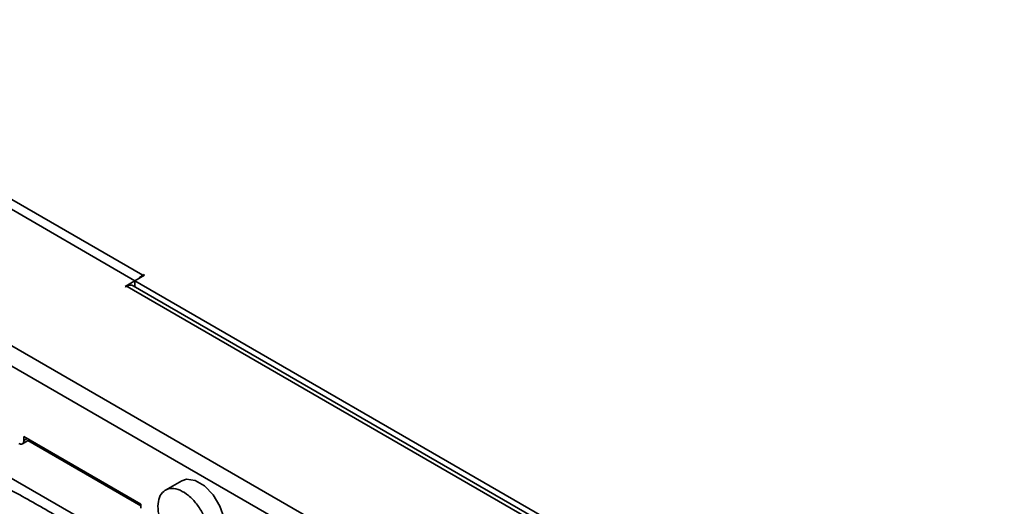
# Model space of a CAD drawing. Header units: millimetres. Extents: x 0 to 420, y 0 to 297.
# Tile 92 of 119: x 269 to 305, y 140 to 157. Entities that reach past the tile are written whole.
import ezdxf

# ---------------------------------------------------------------- set-up
doc = ezdxf.new("R2010")
doc.units = ezdxf.units.MM

msp = doc.modelspace()

# ---------------------------------------------------------------- linework, layer by layer
at = {"color": 7, "linetype": 'Continuous', "lineweight": 35}
for p, q in [((273.1213, 147.8039), (256.7164, 157.2743)), ((258.8023, 156.4374), (273.4041, 148.008)), ((257.2997, 151.9982), (338.3873, 105.1874)), ((338.0691, 104.6363), (256.9816, 151.4471)), ((273.1213, 147.8039), (273.4748, 148.008)), ((273.4041, 148.008), (273.4395, 148.0284)), ((273.4748, 148.008), (273.4395, 148.0284)), ((273.4395, 147.9876), (273.4395, 148.0284)), ((273.1213, 147.8039), (272.7677, 147.5998)), ((291.2136, 137.1442), (273.0634, 147.6221)), ((291.4, 137.2519), (273.1213, 147.8039)), ((273.1213, 147.5887), (273.1213, 147.8039)), ((272.7677, 147.5998), (272.8031, 147.5794)), ((272.8384, 147.5998), (272.8031, 147.5794)), ((272.8384, 147.5998), (291.0464, 137.0886)), ((269.0389, 141.8925), (269.2877, 142.0362)), ((273.3334, 139.7007), (269.0907, 142.1499)), ((269.0907, 142.1499), (269.0907, 142.007)), ((273.3334, 139.6394), (269.2346, 142.0055)), ((271.5875, 138.934), (268.6292, 140.6418)), ((274.8202, 140.5505), (274.2295, 140.2095)), ((273.3334, 139.5578), (273.3334, 139.7007))]:
    msp.add_line(p, q, dxfattribs=at)
at = {"color": 8, "linetype": 'Continuous', "lineweight": 35}
for p, q in [((273.4041, 147.9672), (273.4041, 148.008)), ((269.0907, 142.007), (269.2145, 142.0784))]:
    msp.add_line(p, q, dxfattribs=at)
at = {"color": 7, "linetype": 'Continuous', "lineweight": 35, "flags": 128}
msp.add_lwpolyline([(274.8202, 140.5505), (274.993, 140.6074), (275.309, 140.5627), (275.6469, 140.3643), (275.9608, 140.039), (276.2085, 139.6307), (276.3564, 139.1946), (276.3847, 138.7896), (276.2894, 138.4703), (276.1201, 138.2988)], dxfattribs=at)
at = {"color": 7, "linetype": 'Continuous', "lineweight": 35}
for centre, radius, start, end in [((273.706, 147.5084), 0.5838, 121.1428, 140.07244), ((272.9702, 147.4158), 0.2263, 65.69297, 125.61752), ((268.983, 141.9895), 0.1092, 230.79537, 9.21372)]:
    msp.add_arc(centre, radius, start, end, dxfattribs=at)
for points, knots in [([(268.2772, 140.3976), (268.7847, 140.1214), (269.7995, 139.5691), (270.7798, 138.9697), (271.27, 138.6699)], [0, 0, 0, 0, 0.4999912, 1, 1, 1, 1]), ([(274.053, 139.0958), (274.1074, 138.9622), (274.2162, 138.695), (274.4792, 138.3377), (274.7806, 138.0646), (275.0949, 137.9064), (275.3844, 137.8809), (275.6172, 137.991), (275.7667, 138.2242), (275.8162, 138.5544), (275.7601, 138.9442), (275.6046, 139.3497), (275.3675, 139.7253), (275.0753, 140.0285), (274.761, 140.2251), (274.46, 140.2931), (274.2064, 140.2247), (274.0284, 140.0276), (273.9476, 139.7243), (273.9645, 139.395), (274.0284, 139.1789), (274.053, 139.0958)], [0, 0, 0, 0, 0.053689, 0.1073775, 0.1610667, 0.2147555, 0.2684439, 0.3221326, 0.3758211, 0.4295098, 0.4831985, 0.536887, 0.5905764, 0.6442649, 0.6979537, 0.7516423, 0.8053307, 0.8590198, 0.9127084, 0.9663971, 1, 1, 1, 1])]:
    msp.add_open_spline(points, degree=3, knots=knots, dxfattribs=at)

doc.saveas('drawing.dxf')
